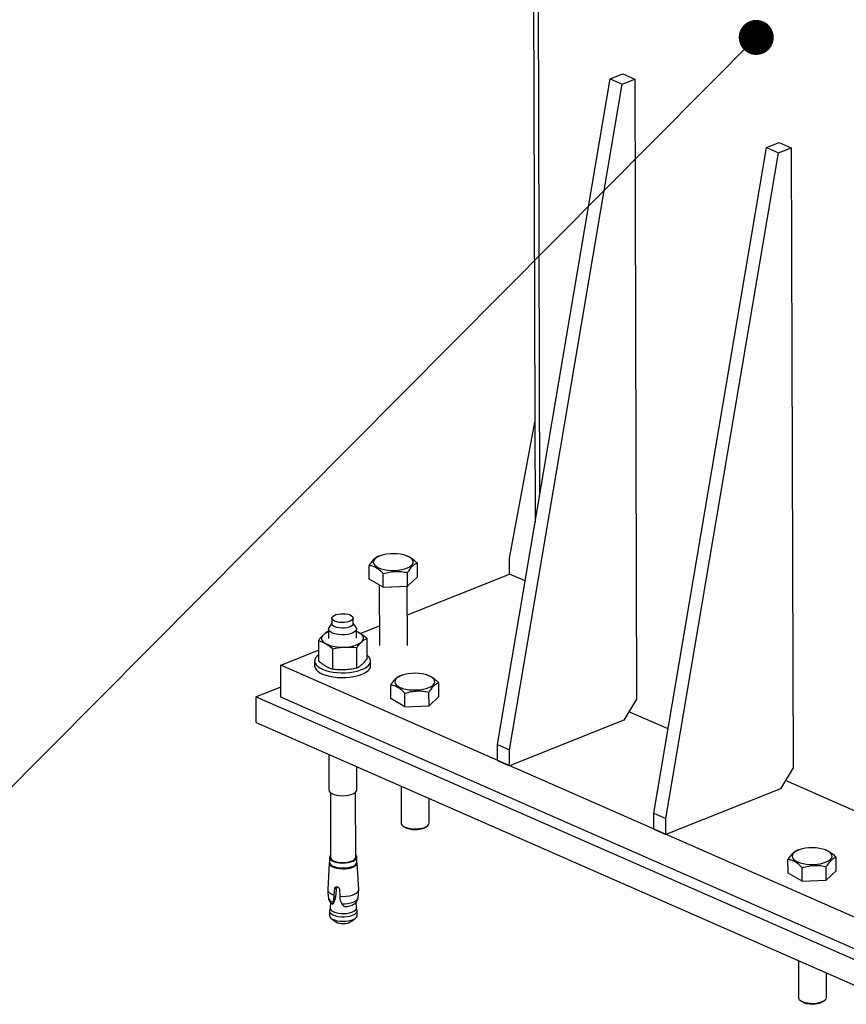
# Model space of a CAD drawing. Header units: millimetres. Extents: x 5 to 589, y 5 to 415.
# Tile 62 of 95: x 422 to 446, y 252 to 280. Entities that reach past the tile are written whole.
import ezdxf

# ---------------------------------------------------------------- set-up
doc = ezdxf.new("R2010")
doc.units = ezdxf.units.MM
doc.layers.add('NOTES', color=6, linetype='Continuous')
doc.layers.add('TRAIT-FORT', color=4, linetype='Continuous', lineweight=25)
doc.dimstyles.new('SLDDIMSTYLE7', dxfattribs={"dimtxt": 0.18, "dimasz": 1, "dimexe": 0, "dimexo": 0.0625, "dimgap": 0, "dimtad": 0, "dimtih": 1, "dimtoh": 1, "dimdec": 0, "dimrnd": 1e-09, "dimzin": 0, "dimdsep": 46, "dimtxsty": 'Standard', "dimblk1": 'DOT', "dimblk2": 'DOT', "dimsah": 1, "dimcen": 0.09, "dimadec": 0, "dimazin": 0, "dimtfac": 1, "dimtdec": 0, "dimtofl": 0, "dimtmove": 0, "dimatfit": 3, "dimldrblk": 'DOT', "dimfxl": 0, "dimfrac": 2, "dimtolj": 1, "dimtzin": 0, "dimarcsym": 0})

# ---------------------------------------------------------------- blocks, each defined once
blk = doc.blocks.new('_Dot')
at = {"color": 0, "linetype": 'ByBlock', "lineweight": -2}
blk.add_line((-0.5, 0), (-1, 0), dxfattribs=at)
at = {"color": 0, "linetype": 'ByBlock', "const_width": 0.5}
blk.add_lwpolyline([(-0.25, 0, 1), (0.25, 0, 1)], format="xyb", close=True, dxfattribs=at)

msp = doc.modelspace()

# ---------------------------------------------------------------- linework, layer by layer
at = {"layer": 'TRAIT-FORT', "color": 4, "linetype": 'Continuous', "lineweight": 25}
for p, q in [((436.8024, 284.4539), (436.8547, 265.6044)), ((436.9891, 266.399), (436.9389, 284.5083)), ((435.7799, 259.2523), (438.9972, 278.2667)), ((438.9972, 278.2667), (439.3602, 278.4114)), ((438.9972, 278.2667), (439.3411, 278.1157)), ((439.3411, 278.1157), (439.7041, 278.2603)), ((439.3602, 278.4114), (439.7041, 278.2603)), ((439.7041, 278.2603), (439.7532, 260.548)), ((436.1238, 259.1013), (439.3411, 278.1157)), ((440.2506, 257.2891), (443.4679, 276.3035)), ((443.4679, 276.3035), (443.8309, 276.4481)), ((443.4679, 276.3035), (443.8118, 276.1524)), ((443.8118, 276.1524), (444.1748, 276.2971)), ((443.8309, 276.4481), (444.1748, 276.2971)), ((444.1748, 276.2971), (444.224, 258.5847)), ((440.5945, 257.138), (443.8118, 276.1524)), ((436.1227, 264.5747), (436.8468, 268.4621)), ((432.4588, 264.6533), (432.3904, 264.6314)), ((433.1819, 264.6441), (433.1465, 264.6552)), ((432.1152, 263.9791), (432.1141, 264.3689)), ((433.4937, 264.0407), (433.4927, 264.4305)), ((436.1239, 264.1205), (436.1227, 264.5747)), ((432.5203, 263.745), (432.5192, 264.1347)), ((433.2074, 262.958), (436.1239, 264.1205)), ((433.2096, 263.7758), (433.2085, 264.1655)), ((436.5704, 263.9244), (436.1239, 264.1205)), ((432.5203, 263.745), (432.1152, 263.9791)), ((432.405, 263.8116), (432.4098, 262.0781)), ((433.4937, 264.0407), (433.2096, 263.7758)), ((432.5203, 263.745), (433.2096, 263.7758)), ((433.2098, 262.0804), (433.2051, 263.7756)), ((431.0496, 262.7205), (430.9693, 262.5975)), ((431.0492, 262.8622), (431.0497, 262.7033)), ((431.6597, 262.705), (431.6592, 262.8639)), ((431.7407, 262.5997), (431.6596, 262.7222)), ((430.9553, 262.491), (430.9508, 262.4902)), ((430.9551, 262.5531), (430.9558, 262.2852)), ((431.7558, 262.2874), (431.7551, 262.5553)), ((431.8624, 262.4219), (432.4082, 262.6394)), ((430.6666, 262.2252), (430.6683, 261.6363)), ((432.0452, 262.2868), (432.0468, 261.6979)), ((429.5909, 261.5164), (430.6674, 261.9455)), ((431.0718, 261.9911), (431.0734, 261.4021)), ((431.7627, 261.4329), (431.7611, 262.0219)), ((430.5576, 261.6346), (430.558, 261.4984)), ((432.158, 261.5028), (432.1576, 261.639)), ((446.786, 253.9656), (429.5909, 261.5164)), ((429.5934, 260.6081), (429.5909, 261.5164)), ((433.0758, 261.2378), (433.0074, 261.216)), ((433.7988, 261.2287), (433.7635, 261.2397)), ((434.1107, 260.6253), (434.1096, 261.015)), ((429.5926, 260.8959), (428.8866, 260.6145)), ((432.7321, 260.5637), (432.7311, 260.9534)), ((433.1373, 260.3295), (433.1362, 260.7193)), ((433.8266, 260.3603), (433.8255, 260.7501)), ((428.8866, 260.6145), (446.7695, 252.7615)), ((428.8886, 259.8787), (428.8866, 260.6145)), ((446.7885, 253.0572), (429.5934, 260.6081)), ((433.1373, 260.3295), (432.7321, 260.5637)), ((434.1107, 260.6253), (433.8266, 260.3603)), ((439.7532, 260.548), (439.3915, 259.9491)), ((433.1373, 260.3295), (433.8266, 260.3603)), ((440.658, 259.697), (439.5367, 260.1895)), ((428.8886, 259.8787), (446.7715, 252.0258)), ((439.3915, 259.9491), (436.125, 258.6471)), ((435.7799, 259.2523), (436.1238, 259.1013)), ((435.7811, 258.7981), (435.7799, 259.2523)), ((436.125, 258.6471), (436.1238, 259.1013)), ((430.965, 258.9669), (430.9679, 257.957)), ((435.7811, 258.7981), (436.125, 258.6471)), ((431.7678, 257.9592), (431.766, 258.6152)), ((444.224, 258.5847), (443.8623, 257.9859)), ((446.6325, 257.0735), (444.0074, 258.2262)), ((433.0285, 258.0608), (433.0314, 257.01)), ((443.8623, 257.9859), (440.5957, 256.6839)), ((431.0081, 257.8842), (431.0132, 256.0315)), ((431.7332, 256.0334), (431.7281, 257.8862)), ((433.8314, 257.0122), (433.8294, 257.7091)), ((440.2506, 257.2891), (440.5945, 257.138)), ((440.2518, 256.8349), (440.2506, 257.2891)), ((440.5957, 256.6839), (440.5945, 257.138)), ((433.0765, 256.9331), (433.1254, 256.8939)), ((433.7379, 256.8956), (433.7867, 256.9351)), ((440.2518, 256.8349), (440.5957, 256.6839)), ((444.4245, 256.2542), (444.3561, 256.2324)), ((445.1476, 256.2451), (445.1122, 256.2561)), ((430.9807, 256.0314), (430.9811, 255.8906)), ((431.7661, 255.8927), (431.7657, 256.0335)), ((444.0809, 255.5801), (444.0798, 255.9698)), ((445.4595, 255.6417), (445.4584, 256.0314)), ((430.9758, 255.8719), (430.9336, 255.1042)), ((431.8179, 255.1066), (431.7715, 255.8741)), ((444.486, 255.346), (444.485, 255.7357)), ((445.1753, 255.3768), (445.1743, 255.7665)), ((445.4595, 255.6417), (445.1753, 255.3768)), ((444.486, 255.346), (444.0809, 255.5801)), ((444.486, 255.346), (445.1753, 255.3768)), ((431.121, 254.9492), (431.1343, 255.142)), ((431.18, 255.1847), (431.1343, 255.142)), ((431.18, 255.1847), (431.1589, 254.9094)), ((431.2676, 255.1172), (431.2744, 254.9206)), ((431.119, 254.8722), (431.121, 254.9492)), ((431.1589, 254.9094), (431.119, 254.8722)), ((431.2744, 254.9206), (431.2809, 254.8422)), ((430.9988, 254.5927), (430.9816, 254.5155)), ((431.0108, 254.7474), (430.9984, 254.588)), ((431.0624, 254.6988), (431.0758, 254.6899)), ((431.0768, 254.691), (431.0784, 254.6929)), ((431.077, 254.6907), (431.0803, 254.6937)), ((431.0784, 254.6929), (431.0872, 254.701)), ((431.0872, 254.701), (431.08, 254.694)), ((431.3973, 254.6336), (431.4237, 254.6252)), ((431.756, 254.5901), (431.7426, 254.7499)), ((431.7732, 254.5177), (431.7556, 254.5948)), ((430.9799, 254.4999), (430.9803, 254.3691)), ((431.0252, 254.2927), (431.1364, 254.2035)), ((431.6202, 254.2049), (431.7309, 254.2946)), ((431.7753, 254.3713), (431.7749, 254.5021)), ((444.3772, 253.0772), (444.3801, 252.0264)), ((445.1801, 252.0287), (445.1782, 252.7255)), ((444.4253, 251.9495), (444.4742, 251.9103)), ((445.0867, 251.912), (445.1354, 251.9515))]:
    msp.add_line(p, q, dxfattribs=at)
at = {"layer": 'TRAIT-FORT', "color": 4, "linetype": 'Continuous', "lineweight": 25, "flags": 128}
for points in [[(433.323, 264.3675), (433.3564, 264.408), (433.372, 264.4503), (433.3694, 264.493), (433.3485, 264.5348), (433.3101, 264.5743), (433.2554, 264.6103), (433.1862, 264.6415), (433.1046, 264.6671), (433.0134, 264.6862), (432.9154, 264.6981), (432.8138, 264.7025), (432.7119, 264.6992), (432.6129, 264.6884), (432.52, 264.6703), (432.4362, 264.6457), (432.3643, 264.6152), (432.3064, 264.5798), (432.2645, 264.5407), (432.2399, 264.4992), (432.2334, 264.4565), (432.2452, 264.4141), (432.275, 264.3733), (432.3217, 264.3354), (432.3839, 264.3016), (432.4596, 264.2731), (432.5463, 264.2507), (432.6413, 264.2351), (432.7415, 264.2269), (432.8437, 264.2264), (432.9446, 264.2335), (433.0409, 264.2479), (433.1296, 264.2694), (433.2078, 264.2971), (433.273, 264.3301), (433.323, 264.3675)], [(431.0761, 262.9147), (431.1141, 262.9412), (431.1661, 262.963), (431.229, 262.9791), (431.2992, 262.9884), (431.3726, 262.9904), (431.4449, 262.9851), (431.5119, 262.9726), (431.5698, 262.9538), (431.6152, 262.9297), (431.6454, 262.9017), (431.6587, 262.8715), (431.6543, 262.8408), (431.6324, 262.8114), (431.5944, 262.785), (431.5424, 262.7631), (431.4795, 262.747), (431.4093, 262.7377), (431.3359, 262.7357), (431.2636, 262.7411), (431.1965, 262.7535), (431.1386, 262.7723), (431.0933, 262.7964), (431.0631, 262.8244), (431.0498, 262.8546), (431.0542, 262.8853), (431.0761, 262.9147)], [(431.6328, 262.6524), (431.5948, 262.626), (431.5429, 262.6041), (431.4799, 262.5881), (431.4098, 262.5788), (431.3364, 262.5767), (431.264, 262.5821), (431.197, 262.5946), (431.1391, 262.6134), (431.0937, 262.6375), (431.0635, 262.6654), (431.0502, 262.6957), (431.0497, 262.7033)], [(431.6597, 262.705), (431.6547, 262.6818), (431.6328, 262.6524)], [(431.7407, 262.5997), (431.7523, 262.575), (431.7532, 262.5388), (431.7355, 262.5034), (431.7, 262.4703), (431.6484, 262.4412), (431.5831, 262.4173), (431.5071, 262.3998), (431.424, 262.3896), (431.3377, 262.387), (431.2522, 262.3923), (431.1715, 262.4052), (431.0994, 262.425), (431.0393, 262.4508), (430.9939, 262.4815), (430.9654, 262.5156), (430.9551, 262.5515), (430.9635, 262.5875), (430.9693, 262.5975)], [(431.8425, 262.4341), (431.7926, 262.4593), (431.7553, 262.4744)], [(431.9031, 262.1846), (431.9305, 262.2154), (431.9481, 262.2475), (431.9556, 262.2802), (431.9528, 262.313), (431.9398, 262.3453), (431.9168, 262.3766), (431.8842, 262.4064), (431.8425, 262.4341)], [(430.8086, 262.3879), (430.7812, 262.3571), (430.7636, 262.3251), (430.7561, 262.2924), (430.7589, 262.2596), (430.7719, 262.2273), (430.7949, 262.1959), (430.8275, 262.1661), (430.8691, 262.1384)], [(430.6678, 261.8047), (430.628, 261.7724), (430.5873, 261.7253), (430.5637, 261.6762), (430.5579, 261.6262), (430.57, 261.5765), (430.5996, 261.5281), (430.6462, 261.4822), (430.7087, 261.4397), (430.7857, 261.4016), (430.8754, 261.3687), (430.9759, 261.3419), (431.085, 261.3216), (431.2001, 261.3084), (431.3188, 261.3025), (431.4383, 261.3041), (431.556, 261.3131), (431.6693, 261.3294), (431.7757, 261.3525), (431.8727, 261.382), (431.9581, 261.4171), (432.0302, 261.4572), (432.0873, 261.5013), (432.0873, 261.5013)], [(432.0873, 261.5013), (432.128, 261.5484), (432.1516, 261.5975), (432.1574, 261.6474), (432.1453, 261.6972), (432.1157, 261.7455), (432.0691, 261.7915), (432.0465, 261.8085)], [(430.558, 261.4984), (430.5583, 261.49), (430.5704, 261.4402), (430.6, 261.3919), (430.6466, 261.3459), (430.7091, 261.3034), (430.7861, 261.2653), (430.8758, 261.2325), (430.9763, 261.2056), (431.0854, 261.1854), (431.2005, 261.1722), (431.3192, 261.1663), (431.4387, 261.1679), (431.5564, 261.1769), (431.6697, 261.1931), (431.776, 261.2162), (431.873, 261.2457), (431.9585, 261.2809), (432.0306, 261.3209), (432.0876, 261.365)], [(433.94, 260.952), (433.9734, 260.9925), (433.989, 261.0348), (433.9863, 261.0775), (433.9655, 261.1193), (433.9271, 261.1588), (433.8724, 261.1948), (433.8031, 261.2261), (433.7216, 261.2517), (433.6304, 261.2707), (433.5324, 261.2826), (433.4308, 261.287), (433.3289, 261.2838), (433.2299, 261.2729), (433.137, 261.2549), (433.0532, 261.2302), (432.9812, 261.1997), (432.9234, 261.1644), (432.8814, 261.1253), (432.8569, 261.0837), (432.8504, 261.0411), (432.8622, 260.9986), (432.892, 260.9578), (432.9387, 260.9199), (433.0009, 260.8862), (433.0766, 260.8576), (433.1633, 260.8352), (433.2583, 260.8197), (433.3585, 260.8115), (433.4607, 260.8109), (433.5615, 260.818), (433.6579, 260.8325), (433.7465, 260.8539), (433.8247, 260.8816), (433.8899, 260.9147), (433.94, 260.952)], [(430.9679, 257.957), (430.9679, 257.9554), (430.9782, 257.9195), (431.0066, 257.8854), (431.052, 257.8547), (431.1122, 257.8288), (431.1843, 257.809), (431.265, 257.7962), (431.3505, 257.7909), (431.4368, 257.7935), (431.5199, 257.8037), (431.5959, 257.8212), (431.6612, 257.845), (431.7128, 257.8742), (431.7483, 257.9073), (431.7659, 257.9427), (431.7678, 257.9592)], [(433.0314, 257.01), (433.0342, 256.9903), (433.0537, 256.9551), (433.0909, 256.9226), (433.1439, 256.8941), (433.2105, 256.8711), (433.2873, 256.8547), (433.3709, 256.8456), (433.4573, 256.8442), (433.5425, 256.8507), (433.6225, 256.8646), (433.6936, 256.8854), (433.7524, 256.912), (433.7962, 256.9433)], [(433.7379, 256.8956), (433.7051, 256.8739), (433.6492, 256.8497), (433.5816, 256.8316), (433.5059, 256.8204), (433.4262, 256.8169), (433.3468, 256.8211), (433.272, 256.8329), (433.2057, 256.8515), (433.1517, 256.8761), (433.1254, 256.8939)], [(433.7962, 256.9433), (433.8229, 256.9778), (433.8314, 257.0122)], [(445.2888, 255.9685), (445.3222, 256.0089), (445.3378, 256.0512), (445.3351, 256.0939), (445.3142, 256.1357), (445.2758, 256.1752), (445.2211, 256.2112), (445.1519, 256.2425), (445.0703, 256.2681), (444.9791, 256.2871), (444.8811, 256.299), (444.7795, 256.3034), (444.6776, 256.3002), (444.5786, 256.2893), (444.4857, 256.2713), (444.402, 256.2466), (444.33, 256.2161), (444.2721, 256.1808), (444.2302, 256.1417), (444.2056, 256.1002), (444.1991, 256.0575), (444.2109, 256.0151), (444.2407, 255.9742), (444.2874, 255.9363), (444.3496, 255.9026), (444.4253, 255.874), (444.5121, 255.8516), (444.6071, 255.8361), (444.7072, 255.8279), (444.8094, 255.8273), (444.9103, 255.8344), (445.0066, 255.8489), (445.0953, 255.8703), (445.1735, 255.898), (445.2387, 255.9311), (445.2888, 255.9685)], [(431.0152, 256.099), (430.989, 256.0651), (430.9807, 256.0298), (430.9908, 255.9946), (431.0188, 255.9611), (431.0633, 255.931), (431.1223, 255.9056), (431.1931, 255.8862), (431.2723, 255.8736), (431.3562, 255.8684), (431.4409, 255.8709), (431.5224, 255.8809), (431.5969, 255.8981), (431.661, 255.9215), (431.7117, 255.9501), (431.7465, 255.9826), (431.7638, 256.0174), (431.7629, 256.0528), (431.7438, 256.0874), (431.733, 256.0989)], [(431.0132, 256.0315), (431.0133, 256.0277), (431.0244, 255.9943), (431.0531, 255.9629), (431.0977, 255.9349), (431.1562, 255.9118), (431.2256, 255.8948), (431.3023, 255.8847), (431.3826, 255.882), (431.4625, 255.8868), (431.5378, 255.8989), (431.605, 255.9178), (431.6604, 255.9423), (431.7015, 255.9715), (431.7261, 256.0036), (431.7332, 256.0334)], [(430.9811, 255.8954), (430.9757, 255.8663), (430.9859, 255.8305), (431.0143, 255.7966), (431.0594, 255.7661), (431.1193, 255.7404), (431.191, 255.7206), (431.2713, 255.7079), (431.3564, 255.7026), (431.4423, 255.7051), (431.5249, 255.7153), (431.6005, 255.7327), (431.6655, 255.7565), (431.7168, 255.7855), (431.7521, 255.8184), (431.7697, 255.8536), (431.7688, 255.8896), (431.7661, 255.8976)], [(430.9811, 255.8906), (430.9811, 255.889), (430.9912, 255.8538), (431.0192, 255.8203), (431.0637, 255.7902), (431.1227, 255.7648), (431.1935, 255.7454), (431.2727, 255.7328), (431.3566, 255.7276), (431.4412, 255.7301), (431.5228, 255.7402), (431.5973, 255.7573), (431.6614, 255.7807), (431.7121, 255.8093), (431.7469, 255.8418), (431.7642, 255.8766), (431.7661, 255.8927)], [(430.9336, 255.1042), (430.9361, 255.08), (430.956, 255.0418), (430.9947, 255.0062), (431.0505, 254.9748), (431.121, 254.9492)], [(431.2744, 254.9206), (431.3674, 254.916), (431.4607, 254.9196), (431.5502, 254.9314), (431.6319, 254.9507), (431.7021, 254.9768), (431.7577, 255.0085), (431.7961, 255.0443), (431.8157, 255.0827), (431.8179, 255.1066)], [(431.3347, 254.7044), (431.4228, 254.7048), (431.5088, 254.7128), (431.5892, 254.728), (431.6605, 254.7498), (431.7195, 254.7773), (431.7637, 254.8093), (431.7913, 254.8443), (431.8005, 254.873)], [(430.9816, 254.5155), (430.9828, 254.4804), (431.0021, 254.4454), (431.0391, 254.413), (431.0918, 254.3847), (431.1579, 254.3619), (431.2343, 254.3456), (431.3174, 254.3365), (431.4032, 254.3352), (431.4879, 254.3416), (431.5674, 254.3554), (431.638, 254.3761), (431.6965, 254.4026), (431.74, 254.4337)], [(430.9984, 254.588), (431.0009, 254.564), (431.0194, 254.5306), (431.0546, 254.4998), (431.1049, 254.4728), (431.1679, 254.451), (431.2407, 254.4355), (431.3199, 254.4268), (431.4018, 254.4255), (431.4825, 254.4316), (431.5583, 254.4448), (431.6257, 254.4645), (431.6814, 254.4898), (431.7229, 254.5195)], [(430.9803, 254.3691), (430.9803, 254.3675), (430.9905, 254.3318), (431.0189, 254.298), (431.064, 254.2675), (431.1237, 254.2418), (431.1954, 254.2221), (431.2756, 254.2093), (431.3606, 254.2041), (431.4463, 254.2066), (431.5289, 254.2168), (431.6044, 254.2341), (431.6693, 254.2578), (431.7206, 254.2868), (431.7558, 254.3197), (431.7734, 254.3549), (431.7753, 254.3713)], [(444.3801, 252.0264), (444.383, 252.0068), (444.4025, 251.9716), (444.4396, 251.939), (444.4927, 251.9105), (444.5592, 251.8876), (444.6361, 251.8711), (444.7197, 251.862), (444.8061, 251.8607), (444.8913, 251.8671), (444.9713, 251.881), (445.0423, 251.9018), (445.1011, 251.9285), (445.1449, 251.9598)], [(445.1449, 251.9598), (445.1717, 251.9942), (445.1801, 252.0287)], [(445.0867, 251.912), (445.0538, 251.8903), (444.9979, 251.8661), (444.9304, 251.848), (444.8547, 251.8369), (444.775, 251.8333), (444.6956, 251.8375), (444.6207, 251.8493), (444.5545, 251.868), (444.5004, 251.8926), (444.4742, 251.9103)]]:
    msp.add_lwpolyline(points, dxfattribs=at)
at = {"layer": 'TRAIT-FORT', "color": 4, "linetype": 'Continuous', "lineweight": 25}
for centre, radius, start, end in [((431.1116, 262.0304), 0.4686, 109.47561, 130.27466), ((431.3313, 263.1023), 1.069, 244.38547, 274.56513), ((431.4345, 262.852), 0.8155, 268.72633, 305.07301), ((431.9683, 261.5128), 0.1899, 308.91144, 356.97593), ((431.1255, 254.9291), 0.1828, 198.67523, 258.13827), ((431.4175, 255.1625), 0.5373, 270.66475, 300.37455), ((431.6726, 254.5861), 0.0835, 307.04754, 2.718), ((431.6891, 254.5023), 0.0855, 306.55931, 10.34386), ((431.3771, 254.6117), 0.4739, 239.46381, 300.85421)]:
    msp.add_arc(centre, radius, start, end, dxfattribs=at)
for points, knots in [([(433.1816, 264.643), (433.1855, 264.6422), (433.2256, 264.6334), (433.2991, 264.5941), (433.3996, 264.522), (433.4615, 264.4612), (433.4927, 264.4305)], [0, 0, 0, 0, 0.03894, 0.3922456, 0.6933383, 1, 1, 1, 1]), ([(432.3893, 264.6308), (432.3833, 264.6289), (432.3685, 264.6241), (432.3443, 264.6131), (432.3167, 264.5978), (432.2861, 264.5766), (432.2525, 264.5479), (432.2159, 264.5096), (432.1792, 264.4643), (432.1451, 264.4169), (432.1236, 264.3836), (432.1141, 264.3689)], [0, 0, 0, 0, 0.0661483, 0.1654752, 0.2655243, 0.3659016, 0.4956488, 0.6263268, 0.7596544, 0.8937264, 1, 1, 1, 1]), ([(432.5192, 264.1347), (432.484, 264.1691), (432.4129, 264.2386), (432.3075, 264.3099), (432.2069, 264.3528), (432.1452, 264.3635), (432.1141, 264.3689)], [0, 0, 0, 0, 0.2646075, 0.534953, 0.7653458, 1, 1, 1, 1]), ([(433.4927, 264.4305), (433.4837, 264.4276), (433.4659, 264.422), (433.4387, 264.4098), (433.4112, 264.3945), (433.3806, 264.3733), (433.347, 264.3446), (433.3103, 264.3063), (433.2736, 264.261), (433.2396, 264.2136), (433.218, 264.1803), (433.2085, 264.1655)], [0, 0, 0, 0, 0.09597591, 0.19213026, 0.28898369, 0.38615496, 0.51175797, 0.63826211, 0.76733117, 0.89712084, 1, 1, 1, 1]), ([(432.5192, 264.1347), (432.579, 264.1515), (432.6999, 264.1853), (432.8791, 264.2037), (433.0504, 264.1961), (433.1555, 264.1758), (433.2085, 264.1655)], [0, 0, 0, 0, 0.2646075, 0.534953, 0.7653458, 1, 1, 1, 1]), ([(430.9508, 262.4902), (430.9391, 262.4837), (430.9156, 262.4707), (430.8802, 262.4471), (430.8445, 262.4202), (430.8206, 262.3987), (430.8086, 262.3879)], [0, 0, 0, 0, 0.2488901, 0.4981338, 0.7487594, 1, 1, 1, 1]), ([(431.8425, 262.4341), (431.8257, 262.4436), (431.7965, 262.4599), (431.7675, 262.4728), (431.7553, 262.4782)], [0, 0, 0, 0, 0.5797889, 1, 1, 1, 1]), ([(432.0452, 262.2868), (432.0285, 262.3009), (431.9951, 262.329), (431.9446, 262.3676), (431.8937, 262.4034), (431.8596, 262.4239), (431.8425, 262.4341)], [0, 0, 0, 0, 0.2488901, 0.4981338, 0.7487594, 1, 1, 1, 1]), ([(430.8086, 262.3879), (430.7968, 262.3765), (430.7731, 262.3536), (430.7375, 262.3141), (430.702, 262.2715), (430.6784, 262.2407), (430.6666, 262.2252)], [0, 0, 0, 0, 0.2486221, 0.4978734, 0.748733, 1, 1, 1, 1]), ([(430.6666, 262.2252), (430.6833, 262.22), (430.7166, 262.2095), (430.7671, 262.1898), (430.818, 262.1668), (430.8521, 262.1479), (430.8691, 262.1384)], [0, 0, 0, 0, 0.2488901, 0.4981338, 0.7487594, 1, 1, 1, 1]), ([(430.8691, 262.1384), (430.886, 262.1283), (430.9198, 262.1079), (430.9706, 262.0723), (431.0213, 262.0336), (431.055, 262.0053), (431.0718, 261.9911)], [0, 0, 0, 0, 0.2486221, 0.4978734, 0.748733, 1, 1, 1, 1]), ([(431.7611, 262.0219), (431.7728, 262.0372), (431.7961, 262.0678), (431.8315, 262.1103), (431.8672, 262.15), (431.8911, 262.1731), (431.9031, 262.1846)], [0, 0, 0, 0, 0.2488901, 0.4981338, 0.7487594, 1, 1, 1, 1]), ([(431.9031, 262.1846), (431.9149, 262.1953), (431.9386, 262.2166), (431.9742, 262.2435), (432.0098, 262.2672), (432.0334, 262.2803), (432.0452, 262.2868)], [0, 0, 0, 0, 0.24862213, 0.49787339, 0.74873304, 1, 1, 1, 1]), ([(431.0718, 261.9911), (431.1001, 261.9968), (431.1569, 262.0081), (431.2428, 262.0214), (431.3293, 262.0317), (431.3873, 262.035), (431.4164, 262.0367)], [0, 0, 0, 0, 0.2488901, 0.4981338, 0.7487594, 1, 1, 1, 1]), ([(431.4164, 262.0367), (431.4451, 262.0376), (431.5026, 262.0394), (431.5889, 262.037), (431.6752, 262.0314), (431.7324, 262.0251), (431.7611, 262.0219)], [0, 0, 0, 0, 0.2486221, 0.4978734, 0.748733, 1, 1, 1, 1]), ([(430.8709, 261.489), (430.854, 261.4991), (430.8202, 261.5194), (430.7695, 261.555), (430.7188, 261.5938), (430.6851, 261.6221), (430.6683, 261.6363)], [0, 0, 0, 0, 0.2486221, 0.4978734, 0.748733, 1, 1, 1, 1]), ([(432.0468, 261.6979), (432.0352, 261.6826), (432.0118, 261.6519), (431.9764, 261.6095), (431.9407, 261.5698), (431.9168, 261.5467), (431.9049, 261.5352)], [0, 0, 0, 0, 0.2488901, 0.4981338, 0.7487594, 1, 1, 1, 1]), ([(431.0734, 261.4021), (431.0568, 261.4074), (431.0234, 261.4178), (430.973, 261.4376), (430.9221, 261.4606), (430.888, 261.4795), (430.8709, 261.489)], [0, 0, 0, 0, 0.2488901, 0.4981338, 0.7487594, 1, 1, 1, 1]), ([(431.4182, 261.3873), (431.3894, 261.3864), (431.3319, 261.3846), (431.2456, 261.3871), (431.1593, 261.3927), (431.1021, 261.399), (431.0734, 261.4021)], [0, 0, 0, 0, 0.24862213, 0.49787339, 0.74873304, 1, 1, 1, 1]), ([(431.7627, 261.4329), (431.7344, 261.4273), (431.6776, 261.4159), (431.5917, 261.4026), (431.5052, 261.3924), (431.4472, 261.389), (431.4182, 261.3873)], [0, 0, 0, 0, 0.2488901, 0.4981338, 0.7487594, 1, 1, 1, 1]), ([(431.9049, 261.5352), (431.893, 261.5245), (431.8693, 261.5032), (431.8337, 261.4763), (431.7981, 261.4526), (431.7745, 261.4395), (431.7627, 261.4329)], [0, 0, 0, 0, 0.24862213, 0.49787338, 0.74873303, 1, 1, 1, 1]), ([(433.0063, 261.2153), (433.0003, 261.2134), (432.9855, 261.2086), (432.9613, 261.1977), (432.9337, 261.1824), (432.9031, 261.1612), (432.8695, 261.1324), (432.8329, 261.0941), (432.7962, 261.0489), (432.7621, 261.0014), (432.7406, 260.9681), (432.7311, 260.9534)], [0, 0, 0, 0, 0.0661483, 0.1654752, 0.2655243, 0.3659016, 0.4956488, 0.6263268, 0.7596544, 0.8937264, 1, 1, 1, 1]), ([(433.7986, 261.2276), (433.8025, 261.2267), (433.8426, 261.218), (433.9161, 261.1786), (434.0166, 261.1066), (434.0784, 261.0457), (434.1096, 261.015)], [0, 0, 0, 0, 0.03894, 0.3922456, 0.6933383, 1, 1, 1, 1]), ([(434.1096, 261.015), (434.1007, 261.0122), (434.0829, 261.0065), (434.0557, 260.9944), (434.0281, 260.979), (433.9976, 260.9578), (433.9639, 260.9291), (433.9273, 260.8908), (433.8906, 260.8455), (433.8566, 260.7981), (433.835, 260.7648), (433.8255, 260.7501)], [0, 0, 0, 0, 0.09597591, 0.19213026, 0.28898369, 0.38615496, 0.51175797, 0.63826211, 0.76733117, 0.89712084, 1, 1, 1, 1]), ([(433.1362, 260.7193), (433.101, 260.7537), (433.0298, 260.8232), (432.9245, 260.8944), (432.8238, 260.9374), (432.7622, 260.948), (432.7311, 260.9534)], [0, 0, 0, 0, 0.2646075, 0.534953, 0.7653458, 1, 1, 1, 1]), ([(433.1362, 260.7193), (433.196, 260.736), (433.3169, 260.7698), (433.496, 260.7883), (433.6674, 260.7806), (433.7725, 260.7603), (433.8255, 260.7501)], [0, 0, 0, 0, 0.2646075, 0.534953, 0.7653458, 1, 1, 1, 1]), ([(444.355, 256.2317), (444.3491, 256.2298), (444.3342, 256.225), (444.31, 256.2141), (444.2825, 256.1988), (444.2519, 256.1776), (444.2183, 256.1489), (444.1816, 256.1106), (444.1449, 256.0653), (444.1109, 256.0179), (444.0893, 255.9846), (444.0798, 255.9698)], [0, 0, 0, 0, 0.0661483, 0.1654752, 0.2655243, 0.3659016, 0.4956488, 0.6263268, 0.7596544, 0.8937264, 1, 1, 1, 1]), ([(445.1473, 256.244), (445.1513, 256.2431), (445.1913, 256.2344), (445.2648, 256.195), (445.3654, 256.123), (445.4272, 256.0622), (445.4584, 256.0314)], [0, 0, 0, 0, 0.03894, 0.3922456, 0.6933383, 1, 1, 1, 1]), ([(444.485, 255.7357), (444.4498, 255.7701), (444.3786, 255.8396), (444.2732, 255.9109), (444.1726, 255.9538), (444.1109, 255.9645), (444.0798, 255.9698)], [0, 0, 0, 0, 0.2646075, 0.534953, 0.7653458, 1, 1, 1, 1]), ([(445.4584, 256.0314), (445.4495, 256.0286), (445.4316, 256.0229), (445.4044, 256.0108), (445.3769, 255.9954), (445.3463, 255.9743), (445.3127, 255.9455), (445.2761, 255.9072), (445.2393, 255.862), (445.2053, 255.8145), (445.1838, 255.7812), (445.1743, 255.7665)], [0, 0, 0, 0, 0.09597591, 0.19213026, 0.28898369, 0.38615496, 0.51175797, 0.63826211, 0.76733117, 0.89712084, 1, 1, 1, 1]), ([(444.485, 255.7357), (444.5448, 255.7524), (444.6656, 255.7863), (444.8448, 255.8047), (445.0161, 255.7971), (445.1212, 255.7768), (445.1743, 255.7665)], [0, 0, 0, 0, 0.2646075, 0.534953, 0.7653458, 1, 1, 1, 1]), ([(430.9348, 255.0972), (430.9348, 255.0844), (430.9351, 255.0083), (430.9446, 254.9328), (430.9525, 254.87)], [0, 0, 0, 0, 0.1687825, 1, 1, 1, 1]), ([(431.1343, 255.142), (431.1357, 255.1491), (431.1385, 255.1634), (431.1511, 255.1794), (431.1685, 255.1892), (431.1859, 255.1913), (431.2039, 255.1891), (431.2223, 255.1828), (431.2428, 255.1686), (431.2586, 255.1493), (431.266, 255.1312), (431.2673, 255.1204), (431.2676, 255.1172)], [0, 0, 0, 0, 0.1124592, 0.2248906, 0.3380769, 0.4519349, 0.5000095, 0.6132103, 0.7263901, 0.8400877, 0.9537547, 1, 1, 1, 1]), ([(431.7992, 254.873), (431.8014, 254.8867), (431.8131, 254.9613), (431.8157, 255.0373), (431.8178, 255.0992)], [0, 0, 0, 0, 0.1836317, 1, 1, 1, 1]), ([(430.9529, 254.8682), (430.953, 254.8674), (430.954, 254.8454), (430.9706, 254.8052), (431.0023, 254.7531), (431.0351, 254.7178), (431.0583, 254.703), (431.0645, 254.699)], [0, 0, 0, 0, 0.0110871, 0.3099993, 0.593142, 0.8908407, 1, 1, 1, 1]), ([(431.1589, 254.9094), (431.1486, 254.8725), (431.1277, 254.798), (431.1007, 254.7335), (431.0872, 254.701)], [0, 0, 0, 0, 0.4965987, 1, 1, 1, 1]), ([(431.0879, 254.7502), (431.0935, 254.7694), (431.1047, 254.8079), (431.1142, 254.8507), (431.119, 254.8722)], [0, 0, 0, 0, 0.4983323, 1, 1, 1, 1]), ([(431.2809, 254.8422), (431.2884, 254.8185), (431.3035, 254.7711), (431.3243, 254.7267), (431.3347, 254.7044)], [0, 0, 0, 0, 0.4984187, 1, 1, 1, 1]), ([(431.6865, 254.6973), (431.6872, 254.6977), (431.7042, 254.7078), (431.7325, 254.7346), (431.768, 254.7794), (431.7913, 254.8257), (431.7964, 254.8573), (431.7984, 254.8697)], [0, 0, 0, 0, 0.0118906, 0.2871653, 0.5570393, 0.8265095, 1, 1, 1, 1]), ([(431.0879, 254.7502), (431.0858, 254.7425), (431.0815, 254.7268), (431.0777, 254.7065), (431.0782, 254.6978), (431.0784, 254.6929)], [0, 0, 0, 0, 0.2924803, 0.5940455, 1, 1, 1, 1]), ([(431.3347, 254.7044), (431.3399, 254.6953), (431.3506, 254.6768), (431.3717, 254.6518), (431.3879, 254.6403), (431.3973, 254.6336)], [0, 0, 0, 0, 0.2924803, 0.5940455, 1, 1, 1, 1])]:
    msp.add_open_spline(points, degree=3, knots=knots, dxfattribs=at)

# ---------------------------------------------------------------- leaders
at = {"layer": 'NOTES', "color": 211}
msp.add_leader([(443.1739, 279.4501), (415.9748, 252.0755)], dimstyle='SLDDIMSTYLE7', dxfattribs=at)

doc.saveas('drawing.dxf')
